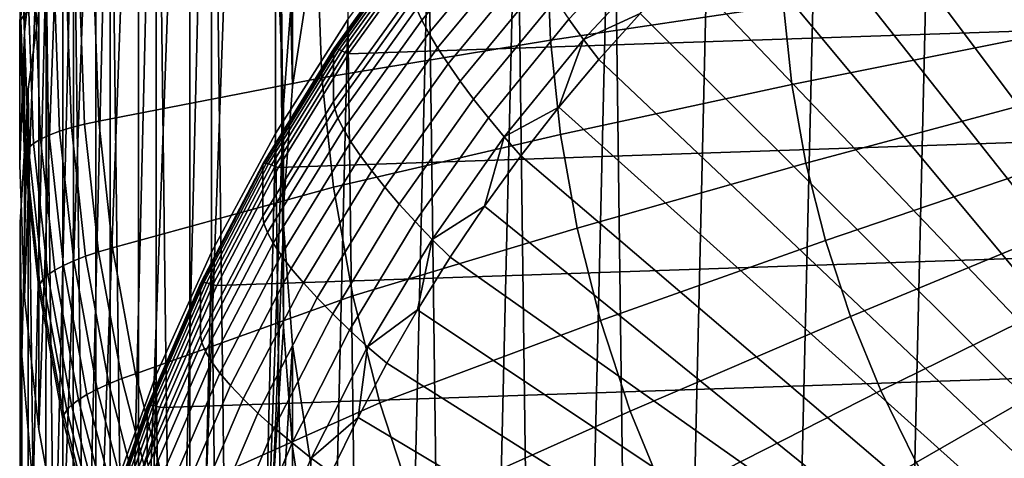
# Model space of a CAD drawing. Header units: metres. Extents: x -24 to 94, y -256 to 25.
# Tile 13 of 195: x -22 to -11, y -227 to -222. Entities that reach past the tile are written whole.
import ezdxf

# ---------------------------------------------------------------- set-up
doc = ezdxf.new("R2010")
doc.units = ezdxf.units.M
doc.layers.add('solid_10_061_003_XXX', color=7, linetype='CONTINUOUS')

msp = doc.modelspace()

# ---------------------------------------------------------------- linework, layer by layer
at = {"layer": 'solid_10_061_003_XXX'}
for points in [[(-19.866327, -213.383545, 326.481628), (-19.081087, -212.069809, 326.129608), (-19.383024, -221.526703, 328.663574), (-19.48699, -222.898834, 329.031219)], [(-18.750408, -221.926514, 287.35965), (-19.578575, -223.229919, 287.708893), (-19.58201, -214.047699, 322.000824), (-18.755951, -212.746521, 321.652191)], [(-20.55476, -232.426483, 331.584167), (-19.866327, -213.383545, 326.481628), (-19.48699, -222.898834, 329.031219), (-19.866327, -233.789886, 331.949493)], [(-20.55476, -214.746948, 326.846954), (-19.866327, -213.383545, 326.481628), (-20.55476, -232.426483, 331.584167)], [(-19.486984, -225.439453, 325.053253), (-19.58201, -214.047699, 322.000824), (-20.311497, -215.401703, 322.363647), (-20.075842, -234.564484, 327.498291)], [(-19.578575, -223.229919, 287.708893), (-20.309805, -224.586349, 288.072357), (-20.311497, -215.401703, 322.363647), (-19.58201, -214.047699, 322.000824)], [(-19.383038, -222.691528, 324.316956), (-19.1756, -221.330002, 323.952118), (-19.58201, -214.047699, 322.000824)], [(-19.486984, -224.063339, 324.684509), (-19.383038, -222.691528, 324.316956), (-19.58201, -214.047699, 322.000824)], [(-19.486984, -225.439453, 325.053253), (-19.486984, -224.063339, 324.684509), (-19.58201, -214.047699, 322.000824)], [(-11.523319, -252.606186, 295.580231), (-10.638276, -214.788864, 285.447113), (-9.217698, -214.113647, 285.266205), (-10.135787, -253.342712, 295.777588)], [(-20.55476, -214.746948, 326.846954), (-20.55476, -232.426483, 331.584167), (-21.143068, -231.019989, 331.207275)], [(-21.143068, -216.153427, 327.223816), (-20.55476, -214.746948, 326.846954), (-21.143068, -231.019989, 331.207275)], [(-12.853821, -251.777206, 295.358124), (-12.006137, -215.558884, 285.653442), (-10.638276, -214.788864, 285.447113), (-11.523319, -252.606186, 295.580231)], [(-20.311497, -215.401703, 322.363647), (-20.94079, -216.801804, 322.7388), (-20.739368, -233.17926, 327.127136)], [(-20.309805, -224.586349, 288.072357), (-20.940462, -225.989075, 288.448212), (-20.94079, -216.801804, 322.7388), (-20.311497, -215.401703, 322.363647)], [(-20.311497, -215.401703, 322.363647), (-20.739368, -233.17926, 327.127136), (-20.075842, -234.564484, 327.498291)], [(-14.120682, -250.859909, 295.112335), (-13.314564, -216.419907, 285.884155), (-12.006137, -215.558884, 285.653442), (-12.853821, -251.777206, 295.358124)], [(-21.143068, -216.153427, 327.223816), (-21.143068, -231.019989, 331.207275), (-21.628386, -229.57724, 330.820709)], [(-21.628386, -217.596191, 327.610382), (-21.143068, -216.153427, 327.223816), (-21.628386, -229.57724, 330.820709)], [(-15.317584, -249.858841, 294.844086), (-14.557101, -217.367706, 286.138123), (-13.314564, -216.419907, 285.884155), (-14.120682, -250.859909, 295.112335)], [(-20.940462, -225.989075, 288.448212), (-21.467428, -227.431152, 288.834625), (-21.466789, -218.241104, 323.124451), (-20.94079, -216.801804, 322.7388)], [(-20.94079, -216.801804, 322.7388), (-21.466789, -218.241104, 323.124451), (-21.300602, -231.752487, 326.744812)], [(-20.94079, -216.801804, 322.7388), (-21.300602, -231.752487, 326.744812), (-20.739368, -233.17926, 327.127136)], [(-15.317584, -249.858841, 294.844086), (-15.727561, -218.397552, 286.414062), (-14.557101, -217.367706, 286.138123)], [(-21.628386, -217.596191, 327.610382), (-21.628386, -229.57724, 330.820709), (-22.008327, -228.105286, 330.4263)], [(-22.008327, -219.06813, 328.004791), (-21.628386, -217.596191, 327.610382), (-22.008327, -228.105286, 330.4263)], [(-21.888109, -228.905472, 289.229645), (-21.886904, -219.712509, 323.518707), (-21.466789, -218.241104, 323.124451), (-21.467428, -227.431152, 288.834625)], [(-21.466789, -218.241104, 323.124451), (-21.886904, -219.712509, 323.518707), (-21.7568, -230.291107, 326.353241)], [(-21.466789, -218.241104, 323.124451), (-21.7568, -230.291107, 326.353241), (-21.300602, -231.752487, 326.744812)], [(-11.598739, -218.655136, 281.232086), (-10.992234, -218.274384, 281.130066), (-5.879714, -227.658844, 280.406372)], [(-16.438612, -248.779007, 294.554749), (-16.820133, -219.504364, 286.710632), (-15.727561, -218.397552, 286.414062)], [(-15.317584, -249.858841, 294.844086), (-16.438612, -248.779007, 294.554749), (-15.727561, -218.397552, 286.414062)], [(-11.598739, -218.655136, 281.232086), (-5.879714, -227.658844, 280.406372), (-6.2437, -227.907516, 280.472992), (-12.191122, -219.056107, 281.339508)], [(-22.44519, -220.46138, 334.815308), (-22.281033, -218.952728, 334.411072), (-22.281025, -220.561996, 328.40509), (-22.445185, -222.070587, 328.809296)], [(-22.008327, -219.06813, 328.004791), (-22.008327, -228.105286, 330.4263), (-22.281025, -226.611435, 330.026031)], [(-22.281025, -220.561996, 328.40509), (-22.008327, -219.06813, 328.004791), (-22.281025, -226.611435, 330.026031)], [(-12.191122, -219.056107, 281.339508), (-6.2437, -227.907516, 280.472992), (-6.596297, -228.170776, 280.543518), (-12.768663, -219.476776, 281.45224)], [(-17.478266, -247.625671, 294.245728), (-17.829412, -220.682617, 287.026367), (-16.820133, -219.504364, 286.710632)], [(-16.438612, -248.779007, 294.554749), (-17.478266, -247.625671, 294.245728), (-16.820133, -219.504364, 286.710632)], [(-12.768663, -219.476776, 281.45224), (-6.596297, -228.170776, 280.543518), (-6.937086, -228.448318, 280.617889), (-13.330659, -219.916656, 281.570099)], [(-22.200418, -230.404724, 289.631378), (-22.199072, -221.208771, 323.919647), (-21.886904, -219.712509, 323.518707), (-21.888109, -228.905472, 289.229645)], [(-21.886904, -219.712509, 323.518707), (-22.199072, -221.208771, 323.919647), (-22.105686, -228.802383, 325.954346)], [(-21.886904, -219.712509, 323.518707), (-22.105686, -228.802383, 325.954346), (-21.7568, -230.291107, 326.353241)], [(-18.742369, -222.319366, 287.257874), (17.84816, -221.077667, 286.92514), (16.865664, -219.899338, 286.609406), (-17.848083, -221.077576, 286.92511)], [(-13.330659, -219.916656, 281.570099), (-6.937086, -228.448318, 280.617889), (-7.265374, -228.739563, 280.695953), (-13.876425, -220.375214, 281.692963)], [(-19.383024, -221.526703, 328.663574), (-19.175629, -220.165466, 328.298828), (-19.1756, -221.330002, 323.952118), (-19.383038, -222.691528, 324.316956)], [(-22.488338, -221.929108, 335.401855), (-22.433558, -220.413849, 334.995819), (-22.44519, -220.46138, 334.815308), (-22.5, -221.977417, 335.221527)], [(-22.445185, -222.070587, 328.809296), (-22.5, -223.586716, 329.215546), (-22.5, -221.977417, 335.221527), (-22.44519, -220.46138, 334.815308)], [(-22.433558, -220.413849, 334.995819), (-22.488338, -221.929108, 335.401855), (-22.453487, -221.881485, 335.579529), (-22.398792, -220.368576, 335.174164)], [(-13.876425, -220.375214, 281.692963), (-7.265374, -228.739563, 280.695953), (-7.580523, -229.043976, 280.777496), (-14.405297, -220.851868, 281.820679)], [(-22.281025, -220.561996, 328.40509), (-22.281025, -226.611435, 330.026031), (-22.445185, -225.102829, 329.621796)], [(-22.445185, -222.070587, 328.809296), (-22.281025, -220.561996, 328.40509), (-22.445185, -225.102829, 329.621796)], [(-18.431425, -246.40451, 293.918518), (-18.750408, -221.926514, 287.35965), (-17.829412, -220.682617, 287.026367)], [(-17.478266, -247.625671, 294.245728), (-18.431425, -246.40451, 293.918518), (-17.829412, -220.682617, 287.026367)], [(-16.977541, -220.616974, 283.640961), (-16.924629, -220.751556, 283.389526), (-17.907402, -221.933548, 283.706238), (-17.96501, -221.80304, 283.958771)], [(-16.924629, -220.751556, 283.389526), (-16.851463, -220.907227, 283.155548), (-17.827742, -222.083557, 283.470734), (-17.907402, -221.933548, 283.706238)], [(-16.851463, -220.907227, 283.155548), (-16.759031, -221.081909, 282.942169), (-17.727104, -222.251083, 283.255463), (-17.827742, -222.083557, 283.470734)], [(-16.476191, -221.074265, 338.592133), (-16.43778, -222.160324, 338.883148), (-13.774416, -221.764709, 339.655701), (-13.806602, -220.85463, 339.411835)], [(-15.225359, -220.858749, 282.062531), (-15.075713, -221.101868, 281.991699), (-16.059898, -222.153091, 282.273376), (-16.225283, -221.921707, 282.347351)], [(-14.916632, -221.346069, 281.953094), (-14.405297, -220.851868, 281.820679), (-7.580523, -229.043976, 280.777496)], [(-18.011274, -221.607986, 284.498383), (-18.913616, -222.861633, 284.83429), (-18.913599, -222.271149, 287.037903), (-18.011349, -221.017639, 286.701996)], [(-18.909435, -222.262314, 287.08139), (-18.007296, -221.008942, 286.745575), (-18.011349, -221.017639, 286.701996), (-18.913599, -222.271149, 287.037903)], [(-18.007296, -221.008942, 286.745575), (-18.909435, -222.262314, 287.08139), (-18.89702, -222.259079, 287.124359), (-17.995472, -221.006546, 286.788727)], [(-17.995472, -221.006546, 286.788727), (-18.89702, -222.259079, 287.124359), (-18.876989, -222.261719, 287.164368), (-17.976398, -221.010513, 286.829102)], [(-17.976398, -221.010513, 286.829102), (-18.876989, -222.261719, 287.164368), (-18.850353, -222.270096, 287.199463), (-17.951033, -221.020645, 286.864655)], [(-17.951033, -221.020645, 286.864655), (-18.850353, -222.270096, 287.199463), (-18.818449, -222.283768, 287.227814), (-17.920649, -221.036438, 286.893585)], [(-19.544073, -223.618469, 287.605957), (18.742422, -222.319443, 287.257874), (17.84816, -221.077667, 286.92514), (-18.742369, -222.319366, 287.257874)], [(-16.43778, -222.160324, 338.883148), (-16.476191, -221.074265, 338.592133), (-19.094065, -221.33226, 337.629303), (-19.049553, -222.590881, 337.966553)], [(-17.920649, -221.036438, 286.893585), (-18.818449, -222.283768, 287.227814), (-18.782877, -222.302078, 287.248047), (-17.886776, -221.057098, 286.914459)], [(-18.782877, -222.302078, 287.248047), (-18.742369, -222.319366, 287.257874), (-17.848083, -221.077576, 286.92511), (-17.886776, -221.057098, 286.914459)], [(-16.759031, -221.081909, 282.942169), (-16.648586, -221.2733, 282.752258), (-17.606848, -222.433945, 283.063263), (-17.727104, -222.251083, 283.255463)], [(-16.059898, -222.153091, 282.273376), (-15.075713, -221.101868, 281.991699), (-15.409805, -221.857193, 282.090057)], [(-22.4028, -231.921509, 290.037811), (-22.401745, -222.722534, 324.325256), (-22.199072, -221.208771, 323.919647), (-22.200418, -230.404724, 289.631378)], [(-22.199072, -221.208771, 323.919647), (-22.401745, -222.722534, 324.325256), (-22.34553, -227.293686, 325.550079)], [(-22.199072, -221.208771, 323.919647), (-22.34553, -227.293686, 325.550079), (-22.105686, -228.802383, 325.954346)], [(-19.049553, -222.590881, 337.966553), (-19.094065, -221.33226, 337.629303), (-21.649485, -221.627472, 336.527557), (-21.596741, -223.086304, 336.918457)], [(-16.648586, -221.2733, 282.752258), (-16.521635, -221.478897, 282.58844), (-17.468607, -222.629715, 282.89679), (-17.606848, -222.433945, 283.063263)], [(-14.916632, -221.346069, 281.953094), (-7.580523, -229.043976, 280.777496), (-7.882055, -229.361084, 280.862488), (-15.409805, -221.857193, 282.090057)], [(-16.521635, -221.478897, 282.58844), (-16.379892, -221.695984, 282.45285), (-17.314243, -222.835815, 282.75824), (-17.468607, -222.629715, 282.89679)], [(-13.774416, -221.764709, 339.655701), (-13.678007, -222.670563, 339.898438), (-10.990351, -222.133133, 340.476837), (-11.067816, -221.405289, 340.281799)], [(-19.48699, -222.898834, 329.031219), (-19.383024, -221.526703, 328.663574), (-19.383038, -222.691528, 324.316956), (-19.486984, -224.063339, 324.684509)], [(-21.908934, -223.159454, 336.72937), (-21.962433, -221.679642, 336.332855), (-22.098265, -221.712982, 336.208374), (-22.044436, -223.201965, 336.607361)], [(-21.758474, -223.12059, 336.833801), (-21.811607, -221.650925, 336.440002), (-21.962433, -221.679642, 336.332855), (-21.908934, -223.159454, 336.72937)], [(-21.811607, -221.650925, 336.440002), (-21.758474, -223.12059, 336.833801), (-21.596741, -223.086304, 336.918457), (-21.649485, -221.627472, 336.527557)], [(-18.901257, -222.946548, 284.560638), (-18.913616, -222.861633, 284.83429), (-18.011274, -221.607986, 284.498383), (-17.999784, -221.693787, 284.224945)], [(-17.999784, -221.693787, 284.224945), (-17.96501, -221.80304, 283.958771), (-18.863848, -223.053146, 284.293732), (-18.901257, -222.946548, 284.560638)], [(-16.379892, -221.695984, 282.45285), (-16.225283, -221.921707, 282.347351), (-17.145849, -223.049561, 282.649567), (-17.314243, -222.835815, 282.75824)], [(-22.262384, -223.295166, 336.31842), (-22.316748, -221.791473, 335.915497), (-22.395992, -221.835373, 335.751648), (-22.341436, -223.344406, 336.156006)], [(-22.162867, -223.247437, 336.469666), (-22.216988, -221.750458, 336.068542), (-22.316748, -221.791473, 335.915497), (-22.262384, -223.295166, 336.31842)], [(-22.044436, -223.201965, 336.607361), (-22.098265, -221.712982, 336.208374), (-22.216988, -221.750458, 336.068542), (-22.162867, -223.247437, 336.469666)], [(-17.96501, -221.80304, 283.958771), (-17.907402, -221.933548, 283.706238), (-18.80188, -223.17923, 284.040009), (-18.863848, -223.053146, 284.293732)], [(-16.43778, -222.160324, 338.883148), (-16.322731, -223.241333, 339.172791), (-13.678007, -222.670563, 339.898438), (-13.774416, -221.764709, 339.655701)], [(-22.433558, -223.444351, 335.807861), (-22.488338, -221.929108, 335.401855), (-22.5, -221.977417, 335.221527), (-22.445192, -223.493454, 335.627747)], [(-22.398792, -223.394394, 335.984924), (-22.453487, -221.881485, 335.579529), (-22.488338, -221.929108, 335.401855), (-22.433558, -223.444351, 335.807861)], [(-22.341436, -223.344406, 336.156006), (-22.395992, -221.835373, 335.751648), (-22.453487, -221.881485, 335.579529), (-22.398792, -223.394394, 335.984924)], [(-19.293335, -245.121597, 293.574768), (-19.578575, -223.229919, 287.708893), (-18.750408, -221.926514, 287.35965)], [(-18.431425, -246.40451, 293.918518), (-19.293335, -245.121597, 293.574768), (-18.750408, -221.926514, 287.35965)], [(-16.225283, -221.921707, 282.347351), (-16.059898, -222.153091, 282.273376), (-16.965694, -223.268112, 282.572144), (-17.145849, -223.049561, 282.649567)], [(-16.059898, -222.153091, 282.273376), (-15.409805, -221.857193, 282.090057), (-15.884219, -222.384628, 282.231384)], [(-15.409805, -221.857193, 282.090057), (-7.882055, -229.361084, 280.862488), (-8.169387, -229.690262, 280.950684), (-15.884219, -222.384628, 282.231384)], [(-22.445192, -223.493454, 335.627747), (-22.5, -221.977417, 335.221527), (-22.5, -223.586716, 329.215546), (-22.445185, -225.102829, 329.621796)], [(-17.907402, -221.933548, 283.706238), (-17.827742, -222.083557, 283.470734), (-18.71619, -223.323135, 283.802887), (-18.80188, -223.17923, 284.040009)], [(-22.445185, -222.070587, 328.809296), (-22.445185, -225.102829, 329.621796), (-22.5, -223.586716, 329.215546)], [(-17.827742, -222.083557, 283.470734), (-17.727104, -222.251083, 283.255463), (-18.607931, -223.482956, 283.585541), (-18.71619, -223.323135, 283.802887)], [(-16.965694, -223.268112, 282.572144), (-16.059898, -222.153091, 282.273376), (-16.339294, -222.927719, 282.376923)], [(-16.059898, -222.153091, 282.273376), (-15.884219, -222.384628, 282.231384), (-16.339294, -222.927719, 282.376923)], [(-13.678007, -222.670563, 339.898438), (-13.517824, -223.567947, 340.138885), (-10.861644, -222.854187, 340.670044), (-10.990351, -222.133133, 340.476837)], [(-19.718246, -223.573761, 287.4328), (-18.909435, -222.262314, 287.08139), (-18.913599, -222.271149, 287.037903), (-19.722589, -223.582886, 287.389374)], [(-18.909435, -222.262314, 287.08139), (-19.718246, -223.573761, 287.4328), (-19.705299, -223.569672, 287.475525), (-18.89702, -222.259079, 287.124359)], [(-18.89702, -222.259079, 287.124359), (-19.705299, -223.569672, 287.475525), (-19.684412, -223.570923, 287.515167), (-18.876989, -222.261719, 287.164368)], [(-18.876989, -222.261719, 287.164368), (-19.684412, -223.570923, 287.515167), (-19.656635, -223.577454, 287.549744), (-18.850353, -222.270096, 287.199463)], [(-16.322731, -223.241333, 339.172791), (-16.43778, -222.160324, 338.883148), (-19.049553, -222.590881, 337.966553), (-18.916222, -223.843643, 338.302246)], [(-17.727104, -222.251083, 283.255463), (-17.606848, -222.433945, 283.063263), (-18.478561, -223.656586, 283.390869), (-18.607931, -223.482956, 283.585541)], [(-20.249378, -224.968613, 287.967712), (19.544113, -223.618546, 287.605988), (18.742422, -222.319443, 287.257874), (-19.544073, -223.618469, 287.605957)], [(-18.913616, -222.861633, 284.83429), (-19.722607, -224.17337, 285.185791), (-19.722589, -223.582886, 287.389374), (-18.913599, -222.271149, 287.037903)], [(-18.850353, -222.270096, 287.199463), (-19.656635, -223.577454, 287.549744), (-19.623365, -223.588913, 287.577515), (-18.818449, -222.283768, 287.227814)], [(-18.818449, -222.283768, 287.227814), (-19.623365, -223.588913, 287.577515), (-19.586273, -223.604752, 287.597107), (-18.782877, -222.302078, 287.248047)], [(-19.586273, -223.604752, 287.597107), (-19.544073, -223.618469, 287.605957), (-18.742369, -222.319366, 287.257874), (-18.782877, -222.302078, 287.248047)], [(-17.606848, -222.433945, 283.063263), (-17.468607, -222.629715, 282.89679), (-18.329834, -223.841751, 283.221558), (-18.478561, -223.656586, 283.390869)], [(-15.884219, -222.384628, 282.231384), (-8.169387, -229.690262, 280.950684), (-8.44193, -230.030838, 281.041931), (-16.339294, -222.927719, 282.376923)], [(-19.049553, -222.590881, 337.966553), (-21.596741, -223.086304, 336.918457), (-21.438782, -224.537918, 337.307404), (-18.916222, -223.843643, 338.302246)], [(-17.468607, -222.629715, 282.89679), (-17.314243, -222.835815, 282.75824), (-18.16375, -224.035995, 283.079834), (-18.329834, -223.841751, 283.221558)], [(-16.322731, -223.241333, 339.172791), (-16.131577, -224.312225, 339.459747), (-13.517824, -223.567947, 340.138885), (-13.678007, -222.670563, 339.898438)], [(-22.494251, -233.448273, 290.446899), (-22.493921, -224.246292, 324.733551), (-22.401745, -222.722534, 324.325256), (-22.4028, -231.921509, 290.037811)], [(-22.401745, -222.722534, 324.325256), (-22.493921, -224.246292, 324.733551), (-22.475151, -225.772507, 325.142487)], [(-22.401745, -222.722534, 324.325256), (-22.475151, -225.772507, 325.142487), (-22.34553, -227.293686, 325.550079)], [(-19.866327, -233.789886, 331.949493), (-19.48699, -222.898834, 329.031219), (-19.48699, -224.274597, 329.399872)], [(-19.709448, -224.257355, 284.911865), (-19.722607, -224.17337, 285.185791), (-18.913616, -222.861633, 284.83429), (-18.901257, -222.946548, 284.560638)], [(-19.48699, -224.274597, 329.399872), (-19.48699, -222.898834, 329.031219), (-19.486984, -224.063339, 324.684509), (-19.486984, -225.439453, 325.053253)], [(-17.314243, -222.835815, 282.75824), (-17.145849, -223.049561, 282.649567), (-17.982552, -224.236801, 282.967682), (-18.16375, -224.035995, 283.079834)], [(-16.965694, -223.268112, 282.572144), (-16.339294, -222.927719, 282.376923), (-16.774477, -223.485825, 282.526459)], [(-16.339294, -222.927719, 282.376923), (-8.44193, -230.030838, 281.041931), (-8.699366, -230.382431, 281.136139), (-16.774477, -223.485825, 282.526459)], [(-13.517824, -223.567947, 340.138885), (-13.294616, -224.452682, 340.375946), (-10.682295, -223.565079, 340.860504), (-10.861644, -222.854187, 340.670044)], [(-18.901257, -222.946548, 284.560638), (-18.863848, -223.053146, 284.293732), (-19.669622, -224.361099, 284.644196), (-19.709448, -224.257355, 284.911865)], [(-18.863848, -223.053146, 284.293732), (-18.80188, -223.17923, 284.040009), (-19.603655, -224.482468, 284.389221), (-19.669622, -224.361099, 284.644196)], [(-17.145849, -223.049561, 282.649567), (-16.965694, -223.268112, 282.572144), (-17.788681, -224.441513, 282.886566), (-17.982552, -224.236801, 282.967682)], [(-21.748697, -224.632065, 337.123962), (-21.908934, -223.159454, 336.72937), (-22.044436, -223.201965, 336.607361), (-21.883207, -224.683685, 337.004395)], [(-21.599337, -224.583084, 337.225677), (-21.758474, -223.12059, 336.833801), (-21.908934, -223.159454, 336.72937), (-21.748697, -224.632065, 337.123962)], [(-21.758474, -223.12059, 336.833801), (-21.599337, -224.583084, 337.225677), (-21.438782, -224.537918, 337.307404), (-21.596741, -223.086304, 336.918457)], [(-22.000772, -224.737106, 336.868805), (-22.162867, -223.247437, 336.469666), (-22.262384, -223.295166, 336.31842), (-22.099562, -224.791534, 336.71936)], [(-21.883207, -224.683685, 337.004395), (-22.044436, -223.201965, 336.607361), (-22.162867, -223.247437, 336.469666), (-22.000772, -224.737106, 336.868805)], [(-20.059668, -243.783371, 293.216187), (-20.309805, -224.586349, 288.072357), (-19.578575, -223.229919, 287.708893)], [(-19.293335, -245.121597, 293.574768), (-20.059668, -243.783371, 293.216187), (-19.578575, -223.229919, 287.708893)], [(-18.80188, -223.17923, 284.040009), (-18.71619, -223.323135, 283.802887), (-19.51243, -224.619858, 284.15033), (-19.603655, -224.482468, 284.389221)], [(-16.131577, -224.312225, 339.459747), (-16.322731, -223.241333, 339.172791), (-18.916222, -223.843643, 338.302246), (-18.694695, -225.084686, 338.634766)], [(-17.788681, -224.441513, 282.886566), (-16.965694, -223.268112, 282.572144), (-17.189238, -224.058258, 282.67984)], [(-16.965694, -223.268112, 282.572144), (-16.774477, -223.485825, 282.526459), (-17.189238, -224.058258, 282.67984)], [(-22.178036, -224.846085, 336.55838), (-22.341436, -223.344406, 336.156006), (-22.398792, -223.394394, 335.984924), (-22.234972, -224.899933, 336.388336)], [(-22.099562, -224.791534, 336.71936), (-22.262384, -223.295166, 336.31842), (-22.341436, -223.344406, 336.156006), (-22.178036, -224.846085, 336.55838)], [(-18.71619, -223.323135, 283.802887), (-18.607931, -223.482956, 283.585541), (-19.397177, -224.771439, 283.930786), (-19.51243, -224.619858, 284.15033)], [(-22.269484, -224.952225, 336.211884), (-22.433558, -223.444351, 335.807861), (-22.445192, -223.493454, 335.627747), (-22.281033, -225.002106, 336.031982)], [(-22.281033, -225.002106, 336.031982), (-22.445192, -223.493454, 335.627747), (-22.445185, -225.102829, 329.621796), (-22.281025, -226.611435, 330.026031)], [(-22.234972, -224.899933, 336.388336), (-22.398792, -223.394394, 335.984924), (-22.433558, -223.444351, 335.807861), (-22.269484, -224.952225, 336.211884)], [(-18.607931, -223.482956, 283.585541), (-18.478561, -223.656586, 283.390869), (-19.259443, -224.935211, 283.73349), (-19.397177, -224.771439, 283.930786)], [(-16.774477, -223.485825, 282.526459), (-8.699366, -230.382431, 281.136139), (-8.941035, -230.744125, 281.233063), (-17.189238, -224.058258, 282.67984)], [(-20.429735, -224.936829, 287.798035), (-19.718246, -223.573761, 287.4328), (-19.722589, -223.582886, 287.389374), (-20.434366, -224.946533, 287.754761)], [(-19.722607, -224.17337, 285.185791), (-20.434252, -225.536743, 285.551086), (-20.434366, -224.946533, 287.754761), (-19.722589, -223.582886, 287.389374)], [(-19.718246, -223.573761, 287.4328), (-20.429735, -224.936829, 287.798035), (-20.416319, -224.931854, 287.840515), (-19.705299, -223.569672, 287.475525)], [(-19.705299, -223.569672, 287.475525), (-20.416319, -224.931854, 287.840515), (-20.394678, -224.931656, 287.879791), (-19.684412, -223.570923, 287.515167)], [(-19.684412, -223.570923, 287.515167), (-20.394678, -224.931656, 287.879791), (-20.3659, -224.936264, 287.913849), (-19.656635, -223.577454, 287.549744)], [(-19.656635, -223.577454, 287.549744), (-20.3659, -224.936264, 287.913849), (-20.331429, -224.945435, 287.94101), (-19.623365, -223.588913, 287.577515)], [(-19.623365, -223.588913, 287.577515), (-20.331429, -224.945435, 287.94101), (-20.292997, -224.95871, 287.9599), (-19.586273, -223.604752, 287.597107)], [(-20.292997, -224.95871, 287.9599), (-20.249378, -224.968613, 287.967712), (-19.544073, -223.618469, 287.605957), (-19.586273, -223.604752, 287.597107)], [(-16.131577, -224.312225, 339.459747), (-15.865209, -225.368027, 339.742645), (-13.294616, -224.452682, 340.375946), (-13.517824, -223.567947, 340.138885)], [(-13.294616, -224.452682, 340.375946), (-13.009421, -225.320633, 340.608521), (-10.453139, -224.262482, 341.047394), (-10.682295, -223.565079, 340.860504)], [(-20.854958, -226.363434, 288.341461), (20.249416, -224.968689, 287.967743), (19.544113, -223.618546, 287.605988), (-20.249378, -224.968613, 287.967712)], [(-18.478561, -223.656586, 283.390869), (-18.329834, -223.841751, 283.221558), (-19.101093, -225.109055, 283.561127), (-19.259443, -224.935211, 283.73349)], [(-18.329834, -223.841751, 283.221558), (-18.16375, -224.035995, 283.079834), (-18.92425, -225.290649, 283.416016), (-19.101093, -225.109055, 283.561127)], [(-18.916222, -223.843643, 338.302246), (-21.438782, -224.537918, 337.307404), (-21.17639, -225.975281, 337.692535), (-18.694695, -225.084686, 338.634766)], [(-18.16375, -224.035995, 283.079834), (-17.982552, -224.236801, 282.967682), (-18.7313, -225.477646, 283.30014), (-18.92425, -225.290649, 283.416016)], [(-17.788681, -224.441513, 282.886566), (-17.189238, -224.058258, 282.67984), (-17.583071, -224.644318, 282.836884)], [(-17.583071, -224.644318, 282.836884), (-17.189238, -224.058258, 282.67984), (-8.941035, -230.744125, 281.233063)], [(-20.420372, -225.61972, 285.276886), (-20.434252, -225.536743, 285.551086), (-19.722607, -224.17337, 285.185791), (-19.709448, -224.257355, 284.911865)], [(-22.474325, -234.977402, 290.856628), (-22.475151, -225.772507, 325.142487), (-22.493921, -224.246292, 324.733551), (-22.494251, -233.448273, 290.446899)], [(-19.709448, -224.257355, 284.911865), (-19.669622, -224.361099, 284.644196), (-20.378361, -225.720459, 285.008453), (-20.420372, -225.61972, 285.276886)], [(-19.866327, -233.789886, 331.949493), (-19.48699, -224.274597, 329.399872), (-19.383024, -225.646729, 329.767517)], [(-19.383024, -225.646729, 329.767517), (-19.48699, -224.274597, 329.399872), (-19.486984, -225.439453, 325.053253), (-19.383038, -226.811279, 325.420837)], [(-17.982552, -224.236801, 282.967682), (-17.788681, -224.441513, 282.886566), (-18.524839, -225.667557, 283.215088), (-18.7313, -225.477646, 283.30014)], [(-13.009421, -225.320633, 340.608521), (-12.663571, -226.167755, 340.83551), (-10.175247, -224.943161, 341.229767), (-10.453139, -224.262482, 341.047394)], [(-19.669622, -224.361099, 284.644196), (-19.603655, -224.482468, 284.389221), (-20.308771, -225.836838, 284.752136), (-20.378361, -225.720459, 285.008453)], [(-15.865209, -225.368027, 339.742645), (-16.131577, -224.312225, 339.459747), (-18.694695, -225.084686, 338.634766), (-18.386005, -226.308243, 338.962616)], [(-19.603655, -224.482468, 284.389221), (-19.51243, -224.619858, 284.15033), (-20.212538, -225.967331, 284.511383), (-20.308771, -225.836838, 284.752136)], [(-18.524839, -225.667557, 283.215088), (-17.788681, -224.441513, 282.886566), (-17.955498, -225.243286, 282.997375)], [(-17.788681, -224.441513, 282.886566), (-17.583071, -224.644318, 282.836884), (-17.955498, -225.243286, 282.997375)], [(-15.865209, -225.368027, 339.742645), (-15.524871, -226.403793, 340.020172), (-13.009421, -225.320633, 340.608521), (-13.294616, -224.452682, 340.375946)], [(-21.33497, -226.031296, 337.613739), (-21.599337, -224.583084, 337.225677), (-21.748697, -224.632065, 337.123962), (-21.482502, -226.090286, 337.514679)], [(-21.599337, -224.583084, 337.225677), (-21.33497, -226.031296, 337.613739), (-21.17639, -225.975281, 337.692535), (-21.438782, -224.537918, 337.307404)], [(-20.726656, -242.396469, 292.844574), (-20.940462, -225.989075, 288.448212), (-20.309805, -224.586349, 288.072357)], [(-20.059668, -243.783371, 293.216187), (-20.726656, -242.396469, 292.844574), (-20.309805, -224.586349, 288.072357)], [(-19.51243, -224.619858, 284.15033), (-19.397177, -224.771439, 283.930786), (-20.090956, -226.110199, 284.28949), (-20.212538, -225.967331, 284.511383)], [(-21.731493, -226.212234, 337.264069), (-22.000772, -224.737106, 336.868805), (-22.099562, -224.791534, 336.71936), (-21.829073, -226.273285, 337.116394)], [(-21.615366, -226.150925, 337.397522), (-21.883207, -224.683685, 337.004395), (-22.000772, -224.737106, 336.868805), (-21.731493, -226.212234, 337.264069)], [(-21.482502, -226.090286, 337.514679), (-21.748697, -224.632065, 337.123962), (-21.883207, -224.683685, 337.004395), (-21.615366, -226.150925, 337.397522)], [(-17.583071, -224.644318, 282.836884), (-8.941035, -230.744125, 281.233063), (-9.166645, -231.115479, 281.33255), (-17.955498, -225.243286, 282.997375)], [(-21.906586, -226.333099, 336.956818), (-22.178036, -224.846085, 336.55838), (-22.234972, -224.899933, 336.388336), (-21.962826, -226.390762, 336.787781)], [(-21.829073, -226.273285, 337.116394), (-22.099562, -224.791534, 336.71936), (-22.178036, -224.846085, 336.55838), (-21.906586, -226.333099, 336.956818)], [(-19.397177, -224.771439, 283.930786), (-19.259443, -224.935211, 283.73349), (-19.945654, -226.26355, 284.089417), (-20.090956, -226.110199, 284.28949)], [(-21.996914, -226.445374, 336.611969), (-22.269484, -224.952225, 336.211884), (-22.281033, -225.002106, 336.031982), (-22.008324, -226.496017, 336.432281)], [(-21.962826, -226.390762, 336.787781), (-22.234972, -224.899933, 336.388336), (-22.269484, -224.952225, 336.211884), (-21.996914, -226.445374, 336.611969)], [(-20.429735, -224.936829, 287.798035), (-20.434366, -224.946533, 287.754761), (-21.045212, -226.354996, 288.132141), (-21.04039, -226.344788, 288.175293)], [(-20.434252, -225.536743, 285.551086), (-21.045042, -226.945007, 285.928436), (-21.045212, -226.354996, 288.132141), (-20.434366, -224.946533, 287.754761)], [(-20.429735, -224.936829, 287.798035), (-21.04039, -226.344788, 288.175293), (-21.026573, -226.338882, 288.217529), (-20.416319, -224.931854, 287.840515)], [(-20.416319, -224.931854, 287.840515), (-21.026573, -226.338882, 288.217529), (-21.004284, -226.337189, 288.256409), (-20.394678, -224.931656, 287.879791)], [(-20.394678, -224.931656, 287.879791), (-21.004284, -226.337189, 288.256409), (-20.974644, -226.339813, 288.289948), (-20.3659, -224.936264, 287.913849)], [(-20.3659, -224.936264, 287.913849), (-20.974644, -226.339813, 288.289948), (-20.939142, -226.346619, 288.316467), (-20.331429, -224.945435, 287.94101)], [(-20.331429, -224.945435, 287.94101), (-20.939142, -226.346619, 288.316467), (-20.899563, -226.357239, 288.334625), (-20.292997, -224.95871, 287.9599)], [(-20.899563, -226.357239, 288.334625), (-20.854958, -226.363434, 288.341461), (-20.249378, -224.968613, 287.967712), (-20.292997, -224.95871, 287.9599)], [(-19.259443, -224.935211, 283.73349), (-19.101093, -225.109055, 283.561127), (-19.778595, -226.4254, 283.913849), (-19.945654, -226.26355, 284.089417)], [(-12.663571, -226.167755, 340.83551), (-12.258678, -226.990128, 341.055847), (-9.849913, -225.603928, 341.40683), (-10.175247, -224.943161, 341.229767)], [(-22.008324, -226.496017, 336.432281), (-22.281033, -225.002106, 336.031982), (-22.281025, -226.611435, 330.026031), (-22.008327, -228.105286, 330.4263)], [(-21.357889, -227.796463, 288.725433), (20.85499, -226.363525, 288.341492), (20.249416, -224.968689, 287.967743), (-20.854958, -226.363434, 288.341461)], [(-18.694695, -225.084686, 338.634766), (-21.17639, -225.975281, 337.692535), (-20.810822, -227.391541, 338.072021), (-18.386005, -226.308243, 338.962616)], [(-19.101093, -225.109055, 283.561127), (-18.92425, -225.290649, 283.416016), (-19.592016, -226.593613, 283.765167), (-19.778595, -226.4254, 283.913849)], [(-18.92425, -225.290649, 283.416016), (-18.7313, -225.477646, 283.30014), (-19.388433, -226.765991, 283.645355), (-19.592016, -226.593613, 283.765167)], [(-18.524839, -225.667557, 283.215088), (-17.955498, -225.243286, 282.997375), (-18.306065, -225.854446, 283.161133)], [(-17.955498, -225.243286, 282.997375), (-9.166645, -231.115479, 281.33255), (-9.37575, -231.495773, 281.434479), (-18.306065, -225.854446, 283.161133)], [(-15.524871, -226.403793, 340.020172), (-15.865209, -225.368027, 339.742645), (-18.386005, -226.308243, 338.962616), (-17.99159, -227.508591, 339.284271)], [(-15.524871, -226.403793, 340.020172), (-15.112148, -227.414734, 340.291077), (-12.663571, -226.167755, 340.83551), (-13.009421, -225.320633, 340.608521)], [(-19.383038, -226.811279, 325.420837), (-19.486984, -225.439453, 325.053253), (-20.075842, -234.564484, 327.498291), (-19.313259, -235.901382, 327.856506)], [(-18.7313, -225.477646, 283.30014), (-18.524839, -225.667557, 283.215088), (-19.170576, -226.940247, 283.556091), (-19.388433, -226.765991, 283.645355)], [(-21.030519, -227.026947, 285.653961), (-21.045042, -226.945007, 285.928436), (-20.434252, -225.536743, 285.551086), (-20.420372, -225.61972, 285.276886)], [(-20.420372, -225.61972, 285.276886), (-20.378361, -225.720459, 285.008453), (-20.986563, -227.124527, 285.384674), (-21.030519, -227.026947, 285.653961)], [(-12.258678, -226.990128, 341.055847), (-11.796629, -227.783875, 341.268524), (-9.478654, -226.241714, 341.577728), (-9.849913, -225.603928, 341.40683)], [(-20.378361, -225.720459, 285.008453), (-20.308771, -225.836838, 284.752136), (-20.913754, -227.235672, 285.126953), (-20.986563, -227.124527, 285.384674)], [(-19.866327, -233.789886, 331.949493), (-19.383024, -225.646729, 329.767517), (-19.175629, -227.007965, 330.132263)], [(-19.175629, -227.007965, 330.132263), (-19.383024, -225.646729, 329.767517), (-19.383038, -226.811279, 325.420837), (-19.1756, -228.172791, 325.785645)], [(-19.170576, -226.940247, 283.556091), (-18.524839, -225.667557, 283.215088), (-18.634346, -226.477036, 283.327942)], [(-18.524839, -225.667557, 283.215088), (-18.306065, -225.854446, 283.161133), (-18.634346, -226.477036, 283.327942)], [(-22.343126, -236.501404, 291.264984), (-22.34553, -227.293686, 325.550079), (-22.475151, -225.772507, 325.142487), (-22.474325, -234.977402, 290.856628)], [(-20.308771, -225.836838, 284.752136), (-20.212538, -225.967331, 284.511383), (-20.813066, -227.358917, 284.884277), (-20.913754, -227.235672, 285.126953)], [(-18.306065, -225.854446, 283.161133), (-9.37575, -231.495773, 281.434479), (-9.567888, -231.884171, 281.538544), (-18.634346, -226.477036, 283.327942)], [(-21.33497, -226.031296, 337.613739), (-20.966661, -227.45816, 337.996063), (-20.810822, -227.391541, 338.072021), (-21.17639, -225.975281, 337.692535)], [(-20.212538, -225.967331, 284.511383), (-20.090956, -226.110199, 284.28949), (-20.685854, -227.492645, 284.659912), (-20.813066, -227.358917, 284.884277)], [(-21.111647, -227.527039, 337.899658), (-21.482502, -226.090286, 337.514679), (-21.615366, -226.150925, 337.397522), (-21.242216, -227.596542, 337.784882)], [(-20.966661, -227.45816, 337.996063), (-21.33497, -226.031296, 337.613739), (-21.482502, -226.090286, 337.514679), (-21.111647, -227.527039, 337.899658)], [(-21.291027, -240.967682, 292.461731), (-21.467428, -227.431152, 288.834625), (-20.940462, -225.989075, 288.448212)], [(-20.726656, -242.396469, 292.844574), (-21.291027, -240.967682, 292.461731), (-20.940462, -225.989075, 288.448212)], [(-21.242216, -227.596542, 337.784882), (-21.615366, -226.150925, 337.397522), (-21.731493, -226.212234, 337.264069), (-21.356339, -227.665634, 337.653503)], [(-20.090956, -226.110199, 284.28949), (-19.945654, -226.26355, 284.089417), (-20.533821, -227.635071, 284.456909), (-20.685854, -227.492645, 284.659912)], [(-15.112148, -227.414734, 340.291077), (-14.628966, -228.396103, 340.554016), (-12.258678, -226.990128, 341.055847), (-12.663571, -226.167755, 340.83551)], [(-21.452234, -227.7332, 337.507568), (-21.829073, -226.273285, 337.116394), (-21.906586, -226.333099, 336.956818), (-21.52841, -227.798203, 337.349396)], [(-21.356339, -227.665634, 337.653503), (-21.731493, -226.212234, 337.264069), (-21.829073, -226.273285, 337.116394), (-21.452234, -227.7332, 337.507568)], [(-18.386005, -226.308243, 338.962616), (-20.810822, -227.391541, 338.072021), (-20.34384, -228.779785, 338.444), (-17.99159, -227.508591, 339.284271)], [(-19.945654, -226.26355, 284.089417), (-19.778595, -226.4254, 283.913849), (-20.359015, -227.784348, 284.277954), (-20.533821, -227.635071, 284.456909)], [(-11.796629, -227.783875, 341.268524), (-11.279578, -228.545319, 341.472565), (-9.063201, -226.853546, 341.741669), (-9.478654, -226.241714, 341.577728)], [(-21.583677, -227.859619, 337.181366), (-21.962826, -226.390762, 336.787781), (-21.996914, -226.445374, 336.611969), (-21.617178, -227.916519, 337.006165)], [(-21.52841, -227.798203, 337.349396), (-21.906586, -226.333099, 336.956818), (-21.962826, -226.390762, 336.787781), (-21.583677, -227.859619, 337.181366)], [(-21.7556, -229.260788, 289.117798), (21.35791, -227.796524, 288.725464), (20.85499, -226.363525, 288.341492), (-21.357889, -227.796463, 288.725433)], [(-21.04039, -226.344788, 288.175293), (-21.045212, -226.354996, 288.132141), (-21.552059, -227.801086, 288.519623), (-21.547195, -227.79068, 288.562744)], [(-21.045042, -226.945007, 285.928436), (-21.55196, -228.39122, 286.315948), (-21.552059, -227.801086, 288.519623), (-21.045212, -226.354996, 288.132141)], [(-21.04039, -226.344788, 288.175293), (-21.547195, -227.79068, 288.562744), (-21.533045, -227.783829, 288.604706), (-21.026573, -226.338882, 288.217529)], [(-21.026573, -226.338882, 288.217529), (-21.533045, -227.783829, 288.604706), (-21.51022, -227.780609, 288.643158), (-21.004284, -226.337189, 288.256409)], [(-21.004284, -226.337189, 288.256409), (-21.51022, -227.780609, 288.643158), (-21.479866, -227.781189, 288.676147), (-20.974644, -226.339813, 288.289948)], [(-20.974644, -226.339813, 288.289948), (-21.479866, -227.781189, 288.676147), (-21.443508, -227.785553, 288.702026), (-20.939142, -226.346619, 288.316467)], [(-20.939142, -226.346619, 288.316467), (-21.443508, -227.785553, 288.702026), (-21.402975, -227.793457, 288.719452), (-20.899563, -226.357239, 288.334625)], [(-21.402975, -227.793457, 288.719452), (-21.357889, -227.796463, 288.725433), (-20.854958, -226.363434, 288.341461), (-20.899563, -226.357239, 288.334625)], [(-19.778595, -226.4254, 283.913849), (-19.592016, -226.593613, 283.765167), (-20.163778, -227.938507, 284.125519), (-20.359015, -227.784348, 284.277954)], [(-15.112148, -227.414734, 340.291077), (-15.524871, -226.403793, 340.020172), (-17.99159, -227.508591, 339.284271), (-17.513292, -228.680145, 339.598175)], [(-21.628389, -227.967926, 336.826691), (-22.008324, -226.496017, 336.432281), (-22.008327, -228.105286, 330.4263), (-21.628386, -229.57724, 330.820709)], [(-21.617178, -227.916519, 337.006165), (-21.996914, -226.445374, 336.611969), (-22.008324, -226.496017, 336.432281), (-21.628389, -227.967926, 336.826691)], [(-19.170576, -226.940247, 283.556091), (-18.634346, -226.477036, 283.327942), (-18.939939, -227.110321, 283.49762)], [(-18.634346, -226.477036, 283.327942), (-9.567888, -231.884171, 281.538544), (-9.742851, -232.280243, 281.644653), (-18.939939, -227.110321, 283.49762)], [(-19.592016, -226.593613, 283.765167), (-19.388433, -226.765991, 283.645355), (-19.950733, -228.095551, 284.001617), (-20.163778, -227.938507, 284.125519)], [(-19.388433, -226.765991, 283.645355), (-19.170576, -226.940247, 283.556091), (-19.722742, -228.253387, 283.907959), (-19.950733, -228.095551, 284.001617)], [(-19.1756, -228.172791, 325.785645), (-19.383038, -226.811279, 325.420837), (-19.313259, -235.901382, 327.856506)], [(-11.279578, -228.545319, 341.472565), (-10.709937, -229.270905, 341.666992), (-8.605492, -227.436554, 341.897888), (-9.063201, -226.853546, 341.741669)], [(-19.722742, -228.253387, 283.907959), (-19.170576, -226.940247, 283.556091), (-19.222475, -227.75351, 283.669983)], [(-19.170576, -226.940247, 283.556091), (-18.939939, -227.110321, 283.49762), (-19.222475, -227.75351, 283.669983)]]:
    msp.add_3dface(points, dxfattribs=at)

doc.saveas('drawing.dxf')
